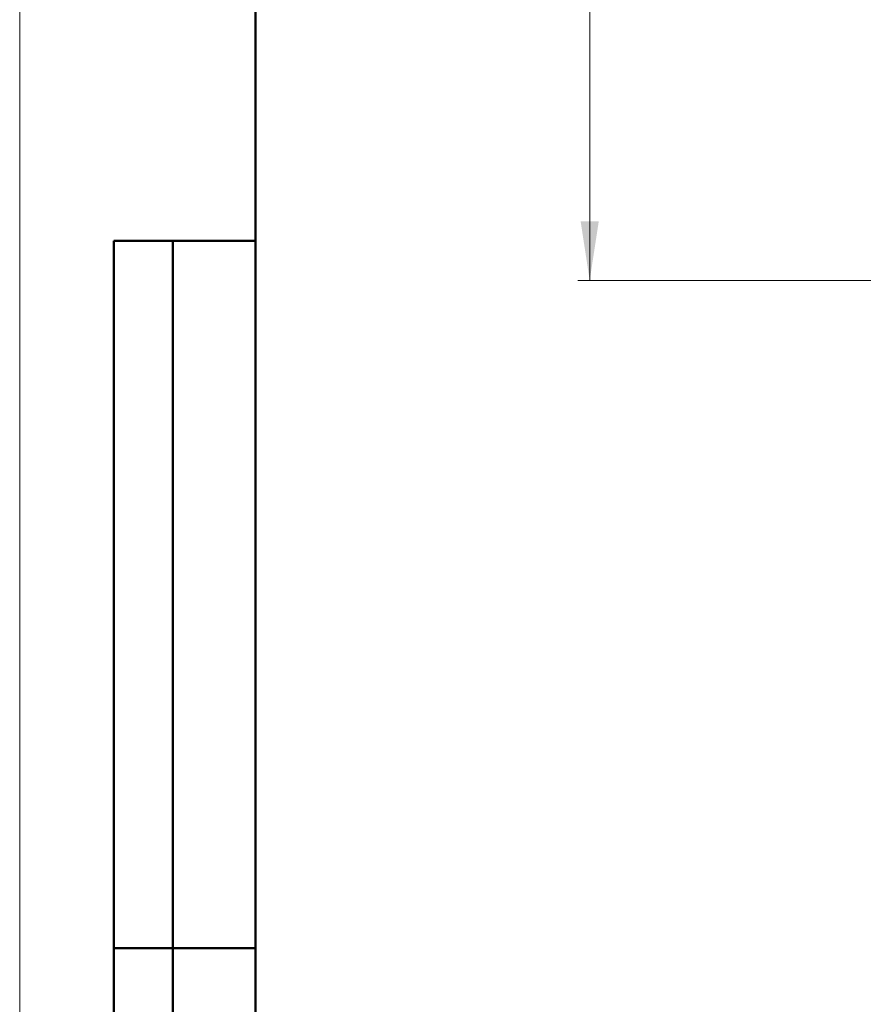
# Model space of a CAD drawing. Header units: millimetres. Extents: x 0 to 742, y 0 to 1050.
# Tile 3 of 7: x 0 to 179, y 568 to 777. Entities that reach past the tile are written whole.
import ezdxf

# ---------------------------------------------------------------- set-up
doc = ezdxf.new("R2010")
doc.units = ezdxf.units.MM
doc.header["$LTSCALE"] = 2.5
doc.linetypes.add('SLD-Сплошная', pattern=[0])
doc.styles.add('SLDTEXTSTYLE0', font='TXT', dxfattribs={"width": 0.7})
doc.styles.add('SLDTEXTSTYLE1', font='TXT', dxfattribs={"width": 0.7, "bigfont": 'bigfont'})
doc.dimstyles.new('SLDDIMSTYLE0', dxfattribs={"dimtxt": 12.5, "dimasz": 12.5, "dimexe": 0, "dimexo": 0.0625, "dimgap": 3.125, "dimtad": 2, "dimdec": 1, "dimrnd": 1e-09, "dimzin": 12, "dimdsep": 46, "dimtxsty": 'SLDTEXTSTYLE0', "dimsah": 1, "dimcen": 0.09, "dimadec": 0, "dimazin": 3, "dimtfac": 1, "dimtdec": 3, "dimtofl": 0, "dimtmove": 0, "dimatfit": 3, "dimfxl": 1, "dimfrac": 2, "dimtolj": 1, "dimtzin": 12, "dimarcsym": 0})

# ---------------------------------------------------------------- blocks, each defined once
blk = doc.blocks.new('_D_6')
at = {"color": 7, "linetype": 'SLD-Сплошная', "lineweight": 0}
for p, q in [((192.9, 961.89), (118.43, 961.89)), ((120.93, 721.6), (120.93, 961.89)), ((335.45, 721.6), (118.43, 721.6))]:
    blk.add_line(p, q, dxfattribs=at)
at = {"color": 7, "linetype": 'SLD-Сплошная', "lineweight": 18}
for points in [[(120.93, 961.89), (119.01, 949.39), (122.85, 949.39)], [(120.93, 721.6), (122.85, 734.1), (119.01, 734.1)]]:
    blk.add_solid(points, dxfattribs=at)
at = {"color": 7, "linetype": 'SLD-Сплошная', "lineweight": 18, "insert": (104.81, 838.2), "char_height": 12.5, "attachment_point": 1, "rotation": 90, "style": 'SLDTEXTSTYLE1'}
blk.add_mtext('Г', dxfattribs=at)

msp = doc.modelspace()

# ---------------------------------------------------------------- linework, layer by layer
at = {"color": 7, "linetype": 'SLD-Сплошная', "lineweight": 18}
msp.add_line((0, 1050), (0, 0), dxfattribs=at)
at = {"color": 7, "linetype": 'SLD-Сплошная', "lineweight": 50}
for p, q in [((50, 1037.5), (50, 12.5)), ((50, 1037.5), (50, 12.5)), ((20, 430), (20, 730)), ((50, 730), (20, 730)), ((20, 430), (20, 730)), ((32.5, 430), (32.5, 730)), ((32.5, 430), (32.5, 730)), ((20, 580), (50, 580)), ((50, 580), (20, 580))]:
    msp.add_line(p, q, dxfattribs=at)

# ---------------------------------------------------------------- dimensions: what is measured, and where the dimension line sits
at = {"color": 7, "linetype": 'SLD-Сплошная', "lineweight": 18}
dim = msp.add_linear_dim(base=(120.93, 961.89), p1=(335.48, 721.6), p2=(192.93, 961.89), angle=90, text='Г', dimstyle='SLDDIMSTYLE0', dxfattribs=at)
dim.commit()
dim.dimension.update_dxf_attribs({"geometry": '_D_6', "text_midpoint": (120.93, 841.75), "dimtype": 160})

doc.saveas('drawing.dxf')
